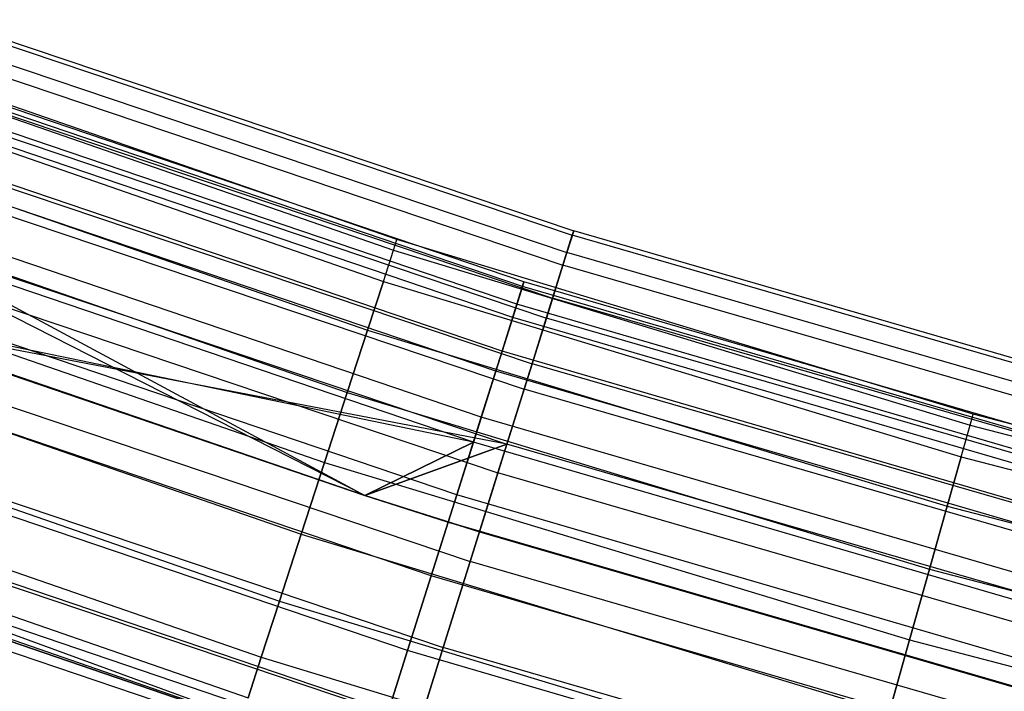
# Model space of a CAD drawing. Extents: x -175 to 175, y -175 to 175.
# Tile 79 of 130: x -40.37 to -32.6, y -118.64 to -113.34. Entities that reach past the tile are written whole.
import ezdxf

# ---------------------------------------------------------------- set-up
doc = ezdxf.new("R2010")
doc.units = 0
doc.header["$LTSCALE"] = 25.4
doc.layers.get('0').update_dxf_attribs({"linetype": 'CONTINUOUS'})

# ---------------------------------------------------------------- blocks, each defined once
blk = doc.blocks.new('SANTANA_PODLOGOWA_STL')
at = {"color": 0}
for p, q in [((-40.9448, -113.3432, 248.2513), (-35.9965, -115.0105, 248.2513)), ((-40.9448, -113.3432, 248.2513), (-35.9965, -115.0105, 248.2513)), ((-40.9448, -113.3432, 2.7414), (-35.9965, -115.0105, 2.7414)), ((-40.9448, -113.3432, 2.7414), (-35.9965, -115.0105, 2.7414)), ((-40.957, -113.377, 248.9841), (-36.0072, -115.0448, 248.9841)), ((-40.957, -113.377, 248.9841), (-36.0072, -115.0448, 248.9841)), ((-40.957, -113.377, 2.0086), (-36.0072, -115.0448, 2.0086)), ((-40.957, -113.377, 2.0086), (-36.0072, -115.0448, 2.0086)), ((-41.0054, -113.5108, 247.5396), (-36.0497, -115.1806, 247.5396)), ((-41.0054, -113.5108, 247.5396), (-36.0497, -115.1806, 247.5396)), ((-41.0054, -113.5108, 3.4531), (-36.0497, -115.1806, 3.4531)), ((-41.0054, -113.5108, 3.4531), (-36.0497, -115.1806, 3.4531)), ((-37.3911, -115.0778, 248.4964), (-41.8802, -113.5211, 248.4964)), ((-37.3911, -115.0778, 248.4964), (-41.8802, -113.5211, 248.4964)), ((-37.3911, -115.0778, 2.4964), (-41.8802, -113.5211, 2.4964)), ((-37.3911, -115.0778, 2.4964), (-41.8802, -113.5211, 2.4964)), ((-41.9109, -113.6045, 249.0859), (-37.4185, -115.1623, 249.0859)), ((-41.9109, -113.6045, 249.0859), (-37.4185, -115.1623, 249.0859)), ((-41.9109, -113.6045, 247.9068), (-37.4185, -115.1623, 247.9068)), ((-41.9109, -113.6045, 247.9068), (-37.4185, -115.1623, 247.9068)), ((-41.9109, -113.6045, 3.0859), (-37.4185, -115.1623, 3.0859)), ((-41.9109, -113.6045, 3.0859), (-37.4185, -115.1623, 3.0859)), ((-41.9109, -113.6045, 1.9068), (-37.4185, -115.1623, 1.9068)), ((-41.9109, -113.6045, 1.9068), (-37.4185, -115.1623, 1.9068)), ((-41.041, -113.6095, 249.6749), (-36.0811, -115.2807, 249.6749)), ((-41.041, -113.6095, 249.6749), (-36.0811, -115.2807, 249.6749)), ((-41.041, -113.6095, 1.3179), (-36.0811, -115.2807, 1.3179)), ((-41.041, -113.6095, 1.3179), (-36.0811, -115.2807, 1.3179)), ((-36.3892, -115.4117, 248.7203), (-41.3887, -113.7146, 248.7203)), ((-36.3892, -115.4117, 248.7203), (-41.3887, -113.7146, 248.7203)), ((-36.3892, -115.4117, 2.2724), (-41.3887, -113.7146, 2.2724)), ((-36.3892, -115.4117, 2.2724), (-41.3887, -113.7146, 2.2724)), ((-36.4005, -115.4476, 248.0513), (-41.4016, -113.7499, 248.0513)), ((-36.4005, -115.4476, 248.0513), (-41.4016, -113.7499, 248.0513)), ((-36.4005, -115.4476, 2.9414), (-41.4016, -113.7499, 2.9414)), ((-36.4005, -115.4476, 2.9414), (-41.4016, -113.7499, 2.9414)), ((-42.0004, -113.8472, 249.623), (-37.4984, -115.4084, 249.623)), ((-42.0004, -113.8472, 249.623), (-37.4984, -115.4084, 249.623)), ((-42.0004, -113.8472, 247.3697), (-37.4984, -115.4084, 247.3697)), ((-42.0004, -113.8472, 247.3697), (-37.4984, -115.4084, 247.3697)), ((-42.0004, -113.8472, 3.623), (-37.4984, -115.4084, 3.623)), ((-42.0004, -113.8472, 3.623), (-37.4984, -115.4084, 3.623)), ((-42.0004, -113.8472, 1.3697), (-37.4984, -115.4084, 1.3697)), ((-42.0004, -113.8472, 1.3697), (-37.4984, -115.4084, 1.3697)), ((-36.445, -115.5886, 249.3641), (-41.4522, -113.8889, 249.3641)), ((-36.445, -115.5886, 249.3641), (-41.4522, -113.8889, 249.3641)), ((-36.445, -115.5886, 1.6286), (-41.4522, -113.8889, 1.6286)), ((-36.445, -115.5886, 1.6286), (-41.4522, -113.8889, 1.6286)), ((-41.1335, -113.8656, 246.9104), (-36.1624, -115.5405, 246.9104)), ((-41.1335, -113.8656, 246.9104), (-36.1624, -115.5405, 246.9104)), ((-41.1335, -113.8656, 4.0823), (-36.1624, -115.5405, 4.0823)), ((-41.1335, -113.8656, 4.0823), (-36.1624, -115.5405, 4.0823)), ((-36.4776, -115.6921, 247.4323), (-41.4893, -113.9909, 247.4323)), ((-36.4776, -115.6921, 247.4323), (-41.4893, -113.9909, 247.4323)), ((-36.4776, -115.6921, 3.5604), (-41.4893, -113.9909, 3.5604)), ((-36.4776, -115.6921, 3.5604), (-41.4893, -113.9909, 3.5604)), ((-41.1895, -114.0205, 250.2641), (-36.2116, -115.6978, 250.2641)), ((-41.1895, -114.0205, 250.2641), (-36.2116, -115.6978, 250.2641)), ((-41.1895, -114.0205, 0.7286), (-36.2116, -115.6978, 0.7286)), ((-41.1895, -114.0205, 0.7286), (-36.2116, -115.6978, 0.7286)), ((-42.1408, -114.2276, 250.06), (-37.6238, -115.794, 250.06)), ((-42.1408, -114.2276, 250.06), (-37.6238, -115.794, 250.06)), ((-42.1408, -114.2276, 246.9327), (-37.6238, -115.794, 246.9327)), ((-42.1408, -114.2276, 246.9327), (-37.6238, -115.794, 246.9327)), ((-42.1408, -114.2276, 4.06), (-37.6238, -115.794, 4.06)), ((-42.1408, -114.2276, 4.06), (-37.6238, -115.794, 4.06)), ((-42.1408, -114.2276, 0.9327), (-37.6238, -115.794, 0.9327)), ((-42.1408, -114.2276, 0.9327), (-37.6238, -115.794, 0.9327)), ((-36.5616, -115.9584, 249.9106), (-41.5848, -114.2533, 249.9106)), ((-36.5616, -115.9584, 249.9106), (-41.5848, -114.2533, 249.9106)), ((-36.5616, -115.9584, 1.0821), (-41.5848, -114.2533, 1.0821)), ((-36.5616, -115.9584, 1.0821), (-41.5848, -114.2533, 1.0821)), ((-36.6118, -116.1179, 246.9327), (-41.642, -114.4104, 246.9327)), ((-36.6118, -116.1179, 246.9327), (-41.642, -114.4104, 246.9327)), ((-36.6118, -116.1179, 4.06), (-41.642, -114.4104, 4.06)), ((-36.6118, -116.1179, 4.06), (-41.642, -114.4104, 4.06)), ((-41.3182, -114.3768, 246.4177), (-36.3248, -116.0593, 246.4177)), ((-41.3182, -114.3768, 246.4177), (-36.3248, -116.0593, 246.4177)), ((-41.3182, -114.3768, 4.575), (-36.3248, -116.0593, 4.575)), ((-41.3182, -114.3768, 4.575), (-36.3248, -116.0593, 4.575)), ((-41.3897, -114.5747, 250.7012), (-36.3876, -116.2601, 250.7012)), ((-41.3897, -114.5747, 250.7012), (-36.3876, -116.2601, 250.7012)), ((-41.3897, -114.5747, 0.2916), (-36.3876, -116.2601, 0.2916)), ((-41.3897, -114.5747, 0.2916), (-36.3876, -116.2601, 0.2916)), ((-42.3195, -114.712, 250.3581), (-37.7833, -116.285, 250.3581)), ((-42.3195, -114.712, 250.3581), (-37.7833, -116.285, 250.3581)), ((-42.3195, -114.712, 246.6346), (-37.7833, -116.285, 246.6346)), ((-42.3195, -114.712, 246.6346), (-37.7833, -116.285, 246.6346)), ((-42.3195, -114.712, 4.3581), (-37.7833, -116.285, 4.3581)), ((-42.3195, -114.712, 4.3581), (-37.7833, -116.285, 4.3581)), ((-42.3195, -114.712, 0.6346), (-37.7833, -116.285, 0.6346)), ((-42.3195, -114.712, 0.6346), (-37.7833, -116.285, 0.6346)), ((-36.7259, -116.4796, 250.2983), (-41.7717, -114.7668, 250.2983)), ((-36.7259, -116.4796, 250.2983), (-41.7717, -114.7668, 250.2983)), ((-36.7259, -116.4796, 0.6944), (-41.7717, -114.7668, 0.6944)), ((-36.7259, -116.4796, 0.6944), (-41.7717, -114.7668, 0.6944)), ((-36.7882, -116.6772, 246.6086), (-41.8426, -114.9615, 246.6086)), ((-36.7882, -116.6772, 246.6086), (-41.8426, -114.9615, 246.6086)), ((-36.7882, -116.6772, 4.3841), (-41.8426, -114.9615, 4.3841)), ((-36.7882, -116.6772, 4.3841), (-41.8426, -114.9615, 4.3841)), ((-37.645, -117.0976, 4.4964), (-41.8426, -114.9615, 4.3841)), ((-37.645, -117.0976, 4.4964), (-41.8426, -114.9615, 4.3841)), ((-41.5435, -115.0006, 246.104), (-37.645, -117.0976, 245.9964)), ((-41.5435, -115.0006, 246.104), (-37.645, -117.0976, 245.9964)), ((-41.5435, -115.0006, 246.104), (-36.5229, -116.6923, 246.104)), ((-41.5435, -115.0006, 246.104), (-36.5229, -116.6923, 246.104)), ((-41.5435, -115.0006, 4.8887), (-36.5229, -116.6923, 4.8887)), ((-41.5435, -115.0006, 4.8887), (-36.5229, -116.6923, 4.8887)), ((-36.0811, -115.2807, 249.6749), (-36.0072, -115.0448, 248.9841)), ((-36.0811, -115.2807, 249.6749), (-36.0072, -115.0448, 248.9841)), ((-36.0072, -115.0448, 2.0086), (-36.0811, -115.2807, 1.3179)), ((-36.0072, -115.0448, 2.0086), (-36.0811, -115.2807, 1.3179)), ((-35.9965, -115.0105, 248.2513), (-36.0497, -115.1806, 247.5396)), ((-35.9965, -115.0105, 248.2513), (-36.0497, -115.1806, 247.5396)), ((-36.0497, -115.1806, 3.4531), (-35.9965, -115.0105, 2.7414)), ((-36.0497, -115.1806, 3.4531), (-35.9965, -115.0105, 2.7414)), ((-36.0072, -115.0448, 248.9841), (-35.9965, -115.0105, 248.2513)), ((-36.0072, -115.0448, 248.9841), (-35.9965, -115.0105, 248.2513)), ((-35.9965, -115.0105, 2.7414), (-36.0072, -115.0448, 2.0086)), ((-35.9965, -115.0105, 2.7414), (-36.0072, -115.0448, 2.0086)), ((-30.9898, -116.4966, 248.9841), (-36.0072, -115.0448, 248.9841)), ((-30.9898, -116.4966, 248.9841), (-36.0072, -115.0448, 248.9841)), ((-30.9898, -116.4966, 2.0086), (-36.0072, -115.0448, 2.0086)), ((-30.9898, -116.4966, 2.0086), (-36.0072, -115.0448, 2.0086)), ((-30.9806, -116.4618, 248.2513), (-35.9965, -115.0105, 248.2513)), ((-30.9806, -116.4618, 248.2513), (-35.9965, -115.0105, 248.2513)), ((-30.9806, -116.4618, 2.7414), (-35.9965, -115.0105, 2.7414)), ((-30.9806, -116.4618, 2.7414), (-35.9965, -115.0105, 2.7414)), ((-37.4185, -115.1623, 249.0859), (-37.3911, -115.0778, 248.4964)), ((-37.4185, -115.1623, 249.0859), (-37.3911, -115.0778, 248.4964)), ((-37.4185, -115.1623, 247.9068), (-37.3911, -115.0778, 248.4964)), ((-37.4185, -115.1623, 247.9068), (-37.3911, -115.0778, 248.4964)), ((-37.4185, -115.1623, 3.0859), (-37.3911, -115.0778, 2.4964)), ((-37.4185, -115.1623, 3.0859), (-37.3911, -115.0778, 2.4964)), ((-37.4185, -115.1623, 1.9068), (-37.3911, -115.0778, 2.4964)), ((-37.4185, -115.1623, 1.9068), (-37.3911, -115.0778, 2.4964)), ((-32.8443, -116.4571, 248.4964), (-37.3911, -115.0778, 248.4964)), ((-32.8443, -116.4571, 248.4964), (-37.3911, -115.0778, 248.4964)), ((-32.8443, -116.4571, 2.4964), (-37.3911, -115.0778, 2.4964)), ((-32.8443, -116.4571, 2.4964), (-37.3911, -115.0778, 2.4964)), ((-37.4984, -115.4084, 249.623), (-37.4185, -115.1623, 249.0859)), ((-37.4984, -115.4084, 249.623), (-37.4185, -115.1623, 249.0859)), ((-37.4984, -115.4084, 247.3697), (-37.4185, -115.1623, 247.9068)), ((-37.4984, -115.4084, 247.3697), (-37.4185, -115.1623, 247.9068)), ((-37.4984, -115.4084, 3.623), (-37.4185, -115.1623, 3.0859)), ((-37.4984, -115.4084, 3.623), (-37.4185, -115.1623, 3.0859)), ((-37.4984, -115.4084, 1.3697), (-37.4185, -115.1623, 1.9068)), ((-37.4984, -115.4084, 1.3697), (-37.4185, -115.1623, 1.9068)), ((-37.4185, -115.1623, 249.0859), (-32.8684, -116.5426, 249.0859)), ((-37.4185, -115.1623, 249.0859), (-32.8684, -116.5426, 249.0859)), ((-37.4185, -115.1623, 247.9068), (-32.8684, -116.5426, 247.9068)), ((-37.4185, -115.1623, 247.9068), (-32.8684, -116.5426, 247.9068)), ((-37.4185, -115.1623, 3.0859), (-32.8684, -116.5426, 3.0859)), ((-37.4185, -115.1623, 3.0859), (-32.8684, -116.5426, 3.0859)), ((-37.4185, -115.1623, 1.9068), (-32.8684, -116.5426, 1.9068)), ((-37.4185, -115.1623, 1.9068), (-32.8684, -116.5426, 1.9068)), ((-36.0497, -115.1806, 247.5396), (-36.1624, -115.5405, 246.9104)), ((-36.0497, -115.1806, 247.5396), (-36.1624, -115.5405, 246.9104)), ((-36.1624, -115.5405, 4.0823), (-36.0497, -115.1806, 3.4531)), ((-36.1624, -115.5405, 4.0823), (-36.0497, -115.1806, 3.4531)), ((-31.0264, -116.6341, 247.5396), (-36.0497, -115.1806, 247.5396)), ((-31.0264, -116.6341, 247.5396), (-36.0497, -115.1806, 247.5396)), ((-31.0264, -116.6341, 3.4531), (-36.0497, -115.1806, 3.4531)), ((-31.0264, -116.6341, 3.4531), (-36.0497, -115.1806, 3.4531)), ((-42.5207, -115.2573, 250.4908), (-37.9629, -116.8378, 250.4908)), ((-42.5207, -115.2573, 250.4908), (-37.9629, -116.8378, 250.4908)), ((-42.5207, -115.2573, 246.502), (-37.9629, -116.8378, 246.502)), ((-42.5207, -115.2573, 246.502), (-37.9629, -116.8378, 246.502)), ((-42.5207, -115.2573, 4.4908), (-37.9629, -116.8378, 4.4908)), ((-42.5207, -115.2573, 4.4908), (-37.9629, -116.8378, 4.4908)), ((-42.5207, -115.2573, 0.5019), (-37.9629, -116.8378, 0.5019)), ((-42.5207, -115.2573, 0.5019), (-37.9629, -116.8378, 0.5019)), ((-41.6244, -115.2244, 250.9483), (-36.594, -116.9194, 250.9483)), ((-41.6244, -115.2244, 250.9483), (-36.594, -116.9194, 250.9483)), ((-41.6244, -115.2244, 0.0444), (-36.594, -116.9194, 0.0444)), ((-41.6244, -115.2244, 0.0444), (-36.594, -116.9194, 0.0444)), ((-36.2116, -115.6978, 250.2641), (-36.0811, -115.2807, 249.6749)), ((-36.2116, -115.6978, 250.2641), (-36.0811, -115.2807, 249.6749)), ((-36.0811, -115.2807, 1.3179), (-36.2116, -115.6978, 0.7286)), ((-36.0811, -115.2807, 1.3179), (-36.2116, -115.6978, 0.7286)), ((-31.0534, -116.7355, 249.6749), (-36.0811, -115.2807, 249.6749)), ((-31.0534, -116.7355, 249.6749), (-36.0811, -115.2807, 249.6749)), ((-31.0534, -116.7355, 1.3179), (-36.0811, -115.2807, 1.3179)), ((-31.0534, -116.7355, 1.3179), (-36.0811, -115.2807, 1.3179)), ((-36.9195, -117.0936, 250.4838), (-41.9919, -115.3718, 250.4838)), ((-36.9195, -117.0936, 250.4838), (-41.9919, -115.3718, 250.4838)), ((-36.9195, -117.0936, 0.5089), (-41.9919, -115.3718, 0.5089)), ((-36.9195, -117.0936, 0.5089), (-41.9919, -115.3718, 0.5089)), ((-37.6238, -115.794, 250.06), (-37.4984, -115.4084, 249.623)), ((-37.6238, -115.794, 250.06), (-37.4984, -115.4084, 249.623)), ((-37.4984, -115.4084, 247.3697), (-37.6238, -115.794, 246.9327)), ((-37.4984, -115.4084, 247.3697), (-37.6238, -115.794, 246.9327)), ((-37.6238, -115.794, 4.06), (-37.4984, -115.4084, 3.623)), ((-37.6238, -115.794, 4.06), (-37.4984, -115.4084, 3.623)), ((-37.4984, -115.4084, 1.3697), (-37.6238, -115.794, 0.9327)), ((-37.4984, -115.4084, 1.3697), (-37.6238, -115.794, 0.9327)), ((-37.4984, -115.4084, 249.623), (-32.9386, -116.7916, 249.623)), ((-37.4984, -115.4084, 249.623), (-32.9386, -116.7916, 249.623)), ((-37.4984, -115.4084, 247.3697), (-32.9386, -116.7916, 247.3697)), ((-37.4984, -115.4084, 247.3697), (-32.9386, -116.7916, 247.3697)), ((-37.4984, -115.4084, 3.623), (-32.9386, -116.7916, 3.623)), ((-37.4984, -115.4084, 3.623), (-32.9386, -116.7916, 3.623)), ((-37.4984, -115.4084, 1.3697), (-32.9386, -116.7916, 1.3697)), ((-37.4984, -115.4084, 1.3697), (-32.9386, -116.7916, 1.3697)), ((-36.4776, -115.6921, 247.4323), (-36.4005, -115.4476, 248.0513)), ((-36.4776, -115.6921, 247.4323), (-36.4005, -115.4476, 248.0513)), ((-36.4005, -115.4476, 2.9414), (-36.4776, -115.6921, 3.5604)), ((-36.4005, -115.4476, 2.9414), (-36.4776, -115.6921, 3.5604)), ((-36.3892, -115.4117, 248.7203), (-36.445, -115.5886, 249.3641)), ((-36.3892, -115.4117, 248.7203), (-36.445, -115.5886, 249.3641)), ((-36.445, -115.5886, 1.6286), (-36.3892, -115.4117, 2.2724)), ((-36.445, -115.5886, 1.6286), (-36.3892, -115.4117, 2.2724)), ((-36.4005, -115.4476, 248.0513), (-36.3892, -115.4117, 248.7203)), ((-36.4005, -115.4476, 248.0513), (-36.3892, -115.4117, 248.7203)), ((-36.3892, -115.4117, 2.2724), (-36.4005, -115.4476, 2.9414)), ((-36.3892, -115.4117, 2.2724), (-36.4005, -115.4476, 2.9414)), ((-31.3301, -116.9255, 248.0513), (-36.4005, -115.4476, 248.0513)), ((-31.3301, -116.9255, 248.0513), (-36.4005, -115.4476, 248.0513)), ((-31.3301, -116.9255, 2.9414), (-36.4005, -115.4476, 2.9414)), ((-31.3301, -116.9255, 2.9414), (-36.4005, -115.4476, 2.9414)), ((-31.3204, -116.8892, 248.7203), (-36.3892, -115.4117, 248.7203)), ((-31.3204, -116.8892, 248.7203), (-36.3892, -115.4117, 248.7203)), ((-31.3204, -116.8892, 2.2724), (-36.3892, -115.4117, 2.2724)), ((-31.3204, -116.8892, 2.2724), (-36.3892, -115.4117, 2.2724)), ((-36.7882, -116.6772, 246.6086), (-42.0685, -115.5822, 246.4964)), ((-42.0685, -115.5822, 246.4964), (-37.645, -117.0976, 246.4964)), ((-36.7882, -116.6772, 246.6086), (-42.0685, -115.5822, 246.4964)), ((-42.0685, -115.5822, 246.4964), (-37.645, -117.0976, 246.4964)), ((-37.645, -117.0976, 4.9964), (-42.0685, -115.5822, 4.4964)), ((-42.0685, -115.5822, 4.4964), (-37.645, -117.0976, 4.4964)), ((-37.645, -117.0976, 4.9964), (-42.0685, -115.5822, 4.4964)), ((-42.0685, -115.5822, 4.4964), (-37.645, -117.0976, 4.4964)), ((-36.445, -115.5886, 249.3641), (-36.5616, -115.9584, 249.9106)), ((-36.445, -115.5886, 249.3641), (-36.5616, -115.9584, 249.9106)), ((-36.5616, -115.9584, 1.0821), (-36.445, -115.5886, 1.6286)), ((-36.5616, -115.9584, 1.0821), (-36.445, -115.5886, 1.6286)), ((-31.3684, -117.0683, 249.3641), (-36.445, -115.5886, 249.3641)), ((-31.3684, -117.0683, 249.3641), (-36.445, -115.5886, 249.3641)), ((-31.3684, -117.0683, 1.6286), (-36.445, -115.5886, 1.6286)), ((-31.3684, -117.0683, 1.6286), (-36.445, -115.5886, 1.6286)), ((-36.1624, -115.5405, 246.9104), (-36.3248, -116.0593, 246.4177)), ((-36.1624, -115.5405, 246.9104), (-36.3248, -116.0593, 246.4177)), ((-36.3248, -116.0593, 4.575), (-36.1624, -115.5405, 4.0823)), ((-36.3248, -116.0593, 4.575), (-36.1624, -115.5405, 4.0823)), ((-31.1234, -116.9986, 246.9104), (-36.1624, -115.5405, 246.9104)), ((-31.1234, -116.9986, 246.9104), (-36.1624, -115.5405, 246.9104)), ((-31.1234, -116.9986, 4.0823), (-36.1624, -115.5405, 4.0823)), ((-31.1234, -116.9986, 4.0823), (-36.1624, -115.5405, 4.0823)), ((-41.7901, -115.6831, 245.9964), (-37.645, -117.0976, 246.4964)), ((-41.7901, -115.6831, 245.9964), (-37.645, -117.0976, 246.4964)), ((-41.7901, -115.6831, 245.9964), (-37.645, -117.0976, 245.9964)), ((-41.7901, -115.6831, 245.9964), (-37.645, -117.0976, 245.9964)), ((-36.5229, -116.6923, 4.8887), (-41.7901, -115.6831, 4.9964)), ((-41.7901, -115.6831, 4.9964), (-37.645, -117.0976, 4.9964)), ((-36.5229, -116.6923, 4.8887), (-41.7901, -115.6831, 4.9964)), ((-41.7901, -115.6831, 4.9964), (-37.645, -117.0976, 4.9964)), ((-36.6118, -116.1179, 246.9327), (-36.4776, -115.6921, 247.4323)), ((-36.6118, -116.1179, 246.9327), (-36.4776, -115.6921, 247.4323)), ((-36.4776, -115.6921, 3.5604), (-36.6118, -116.1179, 4.06)), ((-36.4776, -115.6921, 3.5604), (-36.6118, -116.1179, 4.06)), ((-31.3964, -117.1731, 247.4323), (-36.4776, -115.6921, 247.4323)), ((-31.3964, -117.1731, 247.4323), (-36.4776, -115.6921, 247.4323)), ((-31.3964, -117.1731, 3.5604), (-36.4776, -115.6921, 3.5604)), ((-31.3964, -117.1731, 3.5604), (-36.4776, -115.6921, 3.5604)), ((-36.3876, -116.2601, 250.7012), (-36.2116, -115.6978, 250.2641)), ((-36.3876, -116.2601, 250.7012), (-36.2116, -115.6978, 250.2641)), ((-36.2116, -115.6978, 0.7286), (-36.3876, -116.2601, 0.2916)), ((-36.2116, -115.6978, 0.7286), (-36.3876, -116.2601, 0.2916)), ((-31.1657, -117.1578, 250.2641), (-36.2116, -115.6978, 250.2641)), ((-31.1657, -117.1578, 250.2641), (-36.2116, -115.6978, 250.2641)), ((-31.1657, -117.1578, 0.7286), (-36.2116, -115.6978, 0.7286)), ((-31.1657, -117.1578, 0.7286), (-36.2116, -115.6978, 0.7286)), ((-42.7264, -115.8151, 250.4462), (-38.1466, -117.4032, 250.4462)), ((-42.7264, -115.8151, 250.4462), (-38.1466, -117.4032, 250.4462)), ((-42.7264, -115.8151, 246.5465), (-38.1466, -117.4032, 246.5465)), ((-42.7264, -115.8151, 246.5465), (-38.1466, -117.4032, 246.5465)), ((-42.7264, -115.8151, 4.4462), (-38.1466, -117.4032, 4.4462)), ((-42.7264, -115.8151, 4.4462), (-38.1466, -117.4032, 4.4462)), ((-42.7264, -115.8151, 0.5465), (-38.1466, -117.4032, 0.5465)), ((-42.7264, -115.8151, 0.5465), (-38.1466, -117.4032, 0.5465)), ((-37.7833, -116.285, 250.3581), (-37.6238, -115.794, 250.06)), ((-37.7833, -116.285, 250.3581), (-37.6238, -115.794, 250.06)), ((-37.6238, -115.794, 246.9327), (-37.7833, -116.285, 246.6346)), ((-37.6238, -115.794, 246.9327), (-37.7833, -116.285, 246.6346)), ((-37.7833, -116.285, 4.3581), (-37.6238, -115.794, 4.06)), ((-37.7833, -116.285, 4.3581), (-37.6238, -115.794, 4.06)), ((-37.6238, -115.794, 0.9327), (-37.7833, -116.285, 0.6346)), ((-37.6238, -115.794, 0.9327), (-37.7833, -116.285, 0.6346)), ((-37.6238, -115.794, 250.06), (-33.0487, -117.1818, 250.06)), ((-37.6238, -115.794, 250.06), (-33.0487, -117.1818, 250.06)), ((-37.6238, -115.794, 246.9327), (-33.0487, -117.1818, 246.9327)), ((-37.6238, -115.794, 246.9327), (-33.0487, -117.1818, 246.9327)), ((-37.6238, -115.794, 4.06), (-33.0487, -117.1818, 4.06)), ((-37.6238, -115.794, 4.06), (-33.0487, -117.1818, 4.06)), ((-37.6238, -115.794, 0.9327), (-33.0487, -117.1818, 0.9327)), ((-37.6238, -115.794, 0.9327), (-33.0487, -117.1818, 0.9327)), ((-41.8734, -115.9136, 250.9843), (-36.8128, -117.6187, 250.9843)), ((-41.8734, -115.9136, 250.9843), (-36.8128, -117.6187, 250.9843)), ((-41.8734, -115.9136, 0.0084), (-36.8128, -117.6187, 0.0084)), ((-41.8734, -115.9136, 0.0084), (-36.8128, -117.6187, 0.0084)), ((-36.5616, -115.9584, 249.9106), (-36.7259, -116.4796, 250.2983)), ((-36.5616, -115.9584, 249.9106), (-36.7259, -116.4796, 250.2983)), ((-36.7259, -116.4796, 0.6944), (-36.5616, -115.9584, 1.0821)), ((-36.7259, -116.4796, 0.6944), (-36.5616, -115.9584, 1.0821)), ((-31.4687, -117.4429, 249.9106), (-36.5616, -115.9584, 249.9106)), ((-31.4687, -117.4429, 249.9106), (-36.5616, -115.9584, 249.9106)), ((-31.4687, -117.4429, 1.0821), (-36.5616, -115.9584, 1.0821)), ((-31.4687, -117.4429, 1.0821), (-36.5616, -115.9584, 1.0821)), ((-37.1206, -117.7316, 250.4462), (-42.2207, -116.0004, 250.4462)), ((-37.1206, -117.7316, 250.4462), (-42.2207, -116.0004, 250.4462)), ((-37.1206, -117.7316, 0.5465), (-42.2207, -116.0004, 0.5465)), ((-37.1206, -117.7316, 0.5465), (-42.2207, -116.0004, 0.5465)), ((-36.3248, -116.0593, 246.4177), (-36.5229, -116.6923, 246.104)), ((-36.3248, -116.0593, 246.4177), (-36.5229, -116.6923, 246.104)), ((-36.5229, -116.6923, 4.8887), (-36.3248, -116.0593, 4.575)), ((-36.5229, -116.6923, 4.8887), (-36.3248, -116.0593, 4.575)), ((-31.2631, -117.5239, 246.4177), (-36.3248, -116.0593, 246.4177)), ((-31.2631, -117.5239, 246.4177), (-36.3248, -116.0593, 246.4177)), ((-31.2631, -117.5239, 4.575), (-36.3248, -116.0593, 4.575)), ((-31.2631, -117.5239, 4.575), (-36.3248, -116.0593, 4.575)), ((-36.7882, -116.6772, 246.6086), (-36.6118, -116.1179, 246.9327)), ((-36.7882, -116.6772, 246.6086), (-36.6118, -116.1179, 246.9327)), ((-36.6118, -116.1179, 4.06), (-36.7882, -116.6772, 4.3841)), ((-36.6118, -116.1179, 4.06), (-36.7882, -116.6772, 4.3841)), ((-31.512, -117.6044, 246.9327), (-36.6118, -116.1179, 246.9327)), ((-31.512, -117.6044, 246.9327), (-36.6118, -116.1179, 246.9327)), ((-31.512, -117.6044, 4.06), (-36.6118, -116.1179, 4.06)), ((-31.512, -117.6044, 4.06), (-36.6118, -116.1179, 4.06)), ((-37.9629, -116.8378, 250.4908), (-37.7833, -116.285, 250.3581)), ((-37.9629, -116.8378, 250.4908), (-37.7833, -116.285, 250.3581)), ((-37.7833, -116.285, 246.6346), (-37.9629, -116.8378, 246.502)), ((-37.7833, -116.285, 246.6346), (-37.9629, -116.8378, 246.502)), ((-37.9629, -116.8378, 4.4908), (-37.7833, -116.285, 4.3581)), ((-37.9629, -116.8378, 4.4908), (-37.7833, -116.285, 4.3581)), ((-37.7833, -116.285, 0.6346), (-37.9629, -116.8378, 0.5019)), ((-37.7833, -116.285, 0.6346), (-37.9629, -116.8378, 0.5019)), ((-37.7833, -116.285, 250.3581), (-33.1888, -117.6787, 250.3581)), ((-37.7833, -116.285, 250.3581), (-33.1888, -117.6787, 250.3581)), ((-37.7833, -116.285, 246.6346), (-33.1888, -117.6787, 246.6346)), ((-37.7833, -116.285, 246.6346), (-33.1888, -117.6787, 246.6346)), ((-37.7833, -116.285, 4.3581), (-33.1888, -117.6787, 4.3581)), ((-37.7833, -116.285, 4.3581), (-33.1888, -117.6787, 4.3581)), ((-37.7833, -116.285, 0.6346), (-33.1888, -117.6787, 0.6346)), ((-37.7833, -116.285, 0.6346), (-33.1888, -117.6787, 0.6346)), ((-36.594, -116.9194, 250.9483), (-36.3876, -116.2601, 250.7012)), ((-36.594, -116.9194, 250.9483), (-36.3876, -116.2601, 250.7012)), ((-36.3876, -116.2601, 0.2916), (-36.594, -116.9194, 0.0444)), ((-36.3876, -116.2601, 0.2916), (-36.594, -116.9194, 0.0444)), ((-31.3172, -117.7273, 250.7012), (-36.3876, -116.2601, 250.7012)), ((-31.3172, -117.7273, 250.7012), (-36.3876, -116.2601, 250.7012)), ((-31.3172, -117.7273, 0.2916), (-36.3876, -116.2601, 0.2916)), ((-31.3172, -117.7273, 0.2916), (-36.3876, -116.2601, 0.2916)), ((-42.9185, -116.3357, 250.2284), (-38.3181, -117.931, 250.2284)), ((-42.9185, -116.3357, 250.2284), (-38.3181, -117.931, 250.2284)), ((-42.9185, -116.3357, 246.7643), (-38.3181, -117.931, 246.7643)), ((-42.9185, -116.3357, 246.7643), (-38.3181, -117.931, 246.7643)), ((-42.9185, -116.3357, 4.2284), (-38.3181, -117.931, 4.2284)), ((-42.9185, -116.3357, 4.2284), (-38.3181, -117.931, 4.2284)), ((-42.9185, -116.3357, 0.7643), (-38.3181, -117.931, 0.7643)), ((-42.9185, -116.3357, 0.7643), (-38.3181, -117.931, 0.7643)), ((-32.8684, -116.5426, 249.0859), (-32.8443, -116.4571, 248.4964)), ((-32.8684, -116.5426, 249.0859), (-32.8443, -116.4571, 248.4964)), ((-32.8684, -116.5426, 247.9068), (-32.8443, -116.4571, 248.4964)), ((-32.8684, -116.5426, 247.9068), (-32.8443, -116.4571, 248.4964)), ((-32.8684, -116.5426, 3.0859), (-32.8443, -116.4571, 2.4964)), ((-32.8684, -116.5426, 3.0859), (-32.8443, -116.4571, 2.4964)), ((-32.8684, -116.5426, 1.9068), (-32.8443, -116.4571, 2.4964)), ((-32.8684, -116.5426, 1.9068), (-32.8443, -116.4571, 2.4964)), ((-28.2469, -117.6568, 248.4964), (-32.8443, -116.4571, 248.4964)), ((-28.2469, -117.6568, 248.4964), (-32.8443, -116.4571, 248.4964)), ((-28.2469, -117.6568, 2.4964), (-32.8443, -116.4571, 2.4964)), ((-28.2469, -117.6568, 2.4964), (-32.8443, -116.4571, 2.4964)), ((-36.7259, -116.4796, 250.2983), (-36.9195, -117.0936, 250.4838)), ((-36.7259, -116.4796, 250.2983), (-36.9195, -117.0936, 250.4838)), ((-36.9195, -117.0936, 0.5089), (-36.7259, -116.4796, 0.6944)), ((-36.9195, -117.0936, 0.5089), (-36.7259, -116.4796, 0.6944)), ((-31.6101, -117.9707, 250.2983), (-36.7259, -116.4796, 250.2983)), ((-31.6101, -117.9707, 250.2983), (-36.7259, -116.4796, 250.2983)), ((-31.6101, -117.9707, 0.6944), (-36.7259, -116.4796, 0.6944)), ((-31.6101, -117.9707, 0.6944), (-36.7259, -116.4796, 0.6944)), ((-32.9386, -116.7916, 249.623), (-32.8684, -116.5426, 249.0859)), ((-32.9386, -116.7916, 249.623), (-32.8684, -116.5426, 249.0859)), ((-32.9386, -116.7916, 247.3697), (-32.8684, -116.5426, 247.9068)), ((-32.9386, -116.7916, 247.3697), (-32.8684, -116.5426, 247.9068)), ((-32.9386, -116.7916, 3.623), (-32.8684, -116.5426, 3.0859)), ((-32.9386, -116.7916, 3.623), (-32.8684, -116.5426, 3.0859)), ((-32.9386, -116.7916, 1.3697), (-32.8684, -116.5426, 1.9068)), ((-32.9386, -116.7916, 1.3697), (-32.8684, -116.5426, 1.9068)), ((-32.8684, -116.5426, 249.0859), (-28.2676, -117.7432, 249.0859)), ((-32.8684, -116.5426, 249.0859), (-28.2676, -117.7432, 249.0859)), ((-32.8684, -116.5426, 247.9068), (-28.2676, -117.7432, 247.9068)), ((-32.8684, -116.5426, 247.9068), (-28.2676, -117.7432, 247.9068)), ((-32.8684, -116.5426, 3.0859), (-28.2676, -117.7432, 3.0859)), ((-32.8684, -116.5426, 3.0859), (-28.2676, -117.7432, 3.0859)), ((-32.8684, -116.5426, 1.9068), (-28.2676, -117.7432, 1.9068)), ((-32.8684, -116.5426, 1.9068), (-28.2676, -117.7432, 1.9068)), ((-37.3068, -118.322, 250.1898), (-42.4324, -116.5821, 250.1898)), ((-37.3068, -118.322, 250.1898), (-42.4324, -116.5821, 250.1898)), ((-37.3068, -118.322, 0.8029), (-42.4324, -116.5821, 0.8029)), ((-37.3068, -118.322, 0.8029), (-42.4324, -116.5821, 0.8029)), ((-42.1152, -116.5829, 250.8061), (-37.0254, -118.2979, 250.8061)), ((-42.1152, -116.5829, 250.8061), (-37.0254, -118.2979, 250.8061)), ((-42.1152, -116.5829, 0.1867), (-37.0254, -118.2979, 0.1867)), ((-42.1152, -116.5829, 0.1867), (-37.0254, -118.2979, 0.1867)), ((-36.7882, -116.6772, 246.6086), (-37.645, -117.0976, 246.4964)), ((-36.7882, -116.6772, 246.6086), (-37.645, -117.0976, 246.4964)), ((-37.645, -117.0976, 4.4964), (-36.7882, -116.6772, 4.3841)), ((-37.645, -117.0976, 4.4964), (-36.7882, -116.6772, 4.3841)), ((-37.645, -117.0976, 245.9964), (-36.5229, -116.6923, 246.104)), ((-37.645, -117.0976, 245.9964), (-36.5229, -116.6923, 246.104)), ((-36.5229, -116.6923, 4.8887), (-37.645, -117.0976, 4.9964)), ((-36.5229, -116.6923, 4.8887), (-37.645, -117.0976, 4.9964)), ((-36.9868, -117.3072, 246.4964), (-36.7882, -116.6772, 246.6086)), ((-36.9868, -117.3072, 246.4964), (-36.7882, -116.6772, 246.6086)), ((-36.7882, -116.6772, 4.3841), (-36.9868, -117.3072, 4.4964)), ((-36.7882, -116.6772, 4.3841), (-36.9868, -117.3072, 4.4964)), ((-31.6638, -118.1708, 246.6086), (-36.7882, -116.6772, 246.6086)), ((-31.6638, -118.1708, 246.6086), (-36.7882, -116.6772, 246.6086)), ((-31.6638, -118.1708, 4.3841), (-36.7882, -116.6772, 4.3841)), ((-31.6638, -118.1708, 4.3841), (-36.7882, -116.6772, 4.3841)), ((-36.5229, -116.6923, 246.104), (-36.7396, -117.3848, 245.9964)), ((-36.5229, -116.6923, 246.104), (-36.7396, -117.3848, 245.9964)), ((-36.7396, -117.3848, 4.9964), (-36.5229, -116.6923, 4.8887)), ((-36.7396, -117.3848, 4.9964), (-36.5229, -116.6923, 4.8887)), ((-31.4336, -118.1648, 246.104), (-36.5229, -116.6923, 246.104)), ((-31.4336, -118.1648, 246.104), (-36.5229, -116.6923, 246.104)), ((-31.4336, -118.1648, 4.8887), (-36.5229, -116.6923, 4.8887)), ((-31.4336, -118.1648, 4.8887), (-36.5229, -116.6923, 4.8887)), ((-43.0798, -116.773, 249.8567), (-38.4621, -118.3743, 249.8567)), ((-43.0798, -116.773, 249.8567), (-38.4621, -118.3743, 249.8567)), ((-43.0798, -116.773, 247.136), (-38.4621, -118.3743, 247.136)), ((-43.0798, -116.773, 247.136), (-38.4621, -118.3743, 247.136)), ((-43.0798, -116.773, 3.8567), (-38.4621, -118.3743, 3.8567)), ((-43.0798, -116.773, 3.8567), (-38.4621, -118.3743, 3.8567)), ((-43.0798, -116.773, 1.136), (-38.4621, -118.3743, 1.136)), ((-43.0798, -116.773, 1.136), (-38.4621, -118.3743, 1.136)), ((-38.1466, -117.4032, 250.4462), (-37.9629, -116.8378, 250.4908)), ((-38.1466, -117.4032, 250.4462), (-37.9629, -116.8378, 250.4908)), ((-37.9629, -116.8378, 246.502), (-38.1466, -117.4032, 246.5465)), ((-37.9629, -116.8378, 246.502), (-38.1466, -117.4032, 246.5465)), ((-38.1466, -117.4032, 4.4462), (-37.9629, -116.8378, 4.4908)), ((-38.1466, -117.4032, 4.4462), (-37.9629, -116.8378, 4.4908)), ((-37.9629, -116.8378, 0.5019), (-38.1466, -117.4032, 0.5465)), ((-37.9629, -116.8378, 0.5019), (-38.1466, -117.4032, 0.5465)), ((-37.9629, -116.8378, 250.4908), (-33.3466, -118.2381, 250.4908)), ((-37.9629, -116.8378, 250.4908), (-33.3466, -118.2381, 250.4908)), ((-37.9629, -116.8378, 246.502), (-33.3466, -118.2381, 246.502)), ((-37.9629, -116.8378, 246.502), (-33.3466, -118.2381, 246.502)), ((-37.9629, -116.8378, 4.4908), (-33.3466, -118.2381, 4.4908)), ((-37.9629, -116.8378, 4.4908), (-33.3466, -118.2381, 4.4908)), ((-37.9629, -116.8378, 0.5019), (-33.3466, -118.2381, 0.5019)), ((-37.9629, -116.8378, 0.5019), (-33.3466, -118.2381, 0.5019)), ((-33.0487, -117.1818, 250.06), (-32.9386, -116.7916, 249.623)), ((-33.0487, -117.1818, 250.06), (-32.9386, -116.7916, 249.623)), ((-32.9386, -116.7916, 247.3697), (-33.0487, -117.1818, 246.9327)), ((-32.9386, -116.7916, 247.3697), (-33.0487, -117.1818, 246.9327)), ((-33.0487, -117.1818, 4.06), (-32.9386, -116.7916, 3.623)), ((-33.0487, -117.1818, 4.06), (-32.9386, -116.7916, 3.623)), ((-32.9386, -116.7916, 1.3697), (-33.0487, -117.1818, 0.9327)), ((-32.9386, -116.7916, 1.3697), (-33.0487, -117.1818, 0.9327)), ((-32.9386, -116.7916, 249.623), (-28.328, -117.9947, 249.623)), ((-32.9386, -116.7916, 249.623), (-28.328, -117.9947, 249.623)), ((-32.9386, -116.7916, 247.3697), (-28.328, -117.9947, 247.3697)), ((-32.9386, -116.7916, 247.3697), (-28.328, -117.9947, 247.3697)), ((-32.9386, -116.7916, 3.623), (-28.328, -117.9947, 3.623)), ((-32.9386, -116.7916, 3.623), (-28.328, -117.9947, 3.623)), ((-32.9386, -116.7916, 1.3697), (-28.328, -117.9947, 1.3697)), ((-32.9386, -116.7916, 1.3697), (-28.328, -117.9947, 1.3697)), ((-36.8128, -117.6187, 250.9843), (-36.594, -116.9194, 250.9483)), ((-36.8128, -117.6187, 250.9843), (-36.594, -116.9194, 250.9483)), ((-36.594, -116.9194, 0.0444), (-36.8128, -117.6187, 0.0084)), ((-36.594, -116.9194, 0.0444), (-36.8128, -117.6187, 0.0084)), ((-31.4948, -118.3948, 250.9483), (-36.594, -116.9194, 250.9483)), ((-31.4948, -118.3948, 250.9483), (-36.594, -116.9194, 250.9483)), ((-31.4948, -118.3948, 0.0444), (-36.594, -116.9194, 0.0444)), ((-31.4948, -118.3948, 0.0444), (-36.594, -116.9194, 0.0444)), ((-37.457, -118.7985, 249.7433), (-42.6033, -117.0516, 249.7433)), ((-37.457, -118.7985, 249.7433), (-42.6033, -117.0516, 249.7433)), ((-37.457, -118.7985, 1.2494), (-42.6033, -117.0516, 1.2494)), ((-37.457, -118.7985, 1.2494), (-42.6033, -117.0516, 1.2494)), ((-43.1961, -117.0881, 249.3641), (-38.5659, -118.6937, 249.3641)), ((-43.1961, -117.0881, 249.3641), (-38.5659, -118.6937, 249.3641)), ((-43.1961, -117.0881, 247.6286), (-38.5659, -118.6937, 247.6286)), ((-43.1961, -117.0881, 247.6286), (-38.5659, -118.6937, 247.6286)), ((-43.1961, -117.0881, 3.3641), (-38.5659, -118.6937, 3.3641)), ((-43.1961, -117.0881, 3.3641), (-38.5659, -118.6937, 3.3641)), ((-43.1961, -117.0881, 1.6286), (-38.5659, -118.6937, 1.6286)), ((-43.1961, -117.0881, 1.6286), (-38.5659, -118.6937, 1.6286)), ((-37.645, -117.0976, 246.4964), (-36.9868, -117.3072, 246.4964)), ((-37.645, -117.0976, 245.9964), (-37.645, -117.0976, 246.4964)), ((-37.645, -117.0976, 245.9964), (-37.645, -117.0976, 246.4964)), ((-37.645, -117.0976, 245.9964), (-36.9868, -117.3072, 246.4964)), ((-37.645, -117.0976, 246.4964), (-36.9868, -117.3072, 246.4964)), ((-37.645, -117.0976, 245.9964), (-36.9868, -117.3072, 246.4964)), ((-37.645, -117.0976, 245.9964), (-36.7396, -117.3848, 245.9964)), ((-37.645, -117.0976, 245.9964), (-36.7396, -117.3848, 245.9964)), ((-37.645, -117.0976, 4.9964), (-36.7396, -117.3848, 4.9964)), ((-36.7396, -117.3848, 4.9964), (-37.645, -117.0976, 4.4964)), ((-37.645, -117.0976, 4.4964), (-36.9868, -117.3072, 4.4964)), ((-36.7396, -117.3848, 4.9964), (-37.645, -117.0976, 4.4964)), ((-37.645, -117.0976, 4.9964), (-36.7396, -117.3848, 4.9964)), ((-37.645, -117.0976, 4.9964), (-37.645, -117.0976, 4.4964)), ((-37.645, -117.0976, 4.9964), (-37.645, -117.0976, 4.4964)), ((-37.645, -117.0976, 4.4964), (-36.9868, -117.3072, 4.4964)), ((-36.9195, -117.0936, 250.4838), (-37.1206, -117.7316, 250.4462)), ((-36.9195, -117.0936, 250.4838), (-37.1206, -117.7316, 250.4462)), ((-37.1206, -117.7316, 0.5465), (-36.9195, -117.0936, 0.5089)), ((-37.1206, -117.7316, 0.5465), (-36.9195, -117.0936, 0.5089)), ((-31.7768, -118.5926, 250.4838), (-36.9195, -117.0936, 250.4838)), ((-31.7768, -118.5926, 250.4838), (-36.9195, -117.0936, 250.4838)), ((-31.7768, -118.5926, 0.5089), (-36.9195, -117.0936, 0.5089)), ((-31.7768, -118.5926, 0.5089), (-36.9195, -117.0936, 0.5089)), ((-42.329, -117.1748, 250.4289), (-37.2134, -118.8984, 250.4289)), ((-42.329, -117.1748, 250.4289), (-37.2134, -118.8984, 250.4289)), ((-42.329, -117.1748, 0.5638), (-37.2134, -118.8984, 0.5638)), ((-42.329, -117.1748, 0.5638), (-37.2134, -118.8984, 0.5638)), ((-33.1888, -117.6787, 250.3581), (-33.0487, -117.1818, 250.06)), ((-33.1888, -117.6787, 250.3581), (-33.0487, -117.1818, 250.06)), ((-33.0487, -117.1818, 246.9327), (-33.1888, -117.6787, 246.6346)), ((-33.0487, -117.1818, 246.9327), (-33.1888, -117.6787, 246.6346)), ((-33.1888, -117.6787, 4.3581), (-33.0487, -117.1818, 4.06)), ((-33.1888, -117.6787, 4.3581), (-33.0487, -117.1818, 4.06)), ((-33.0487, -117.1818, 0.9327), (-33.1888, -117.6787, 0.6346)), ((-33.0487, -117.1818, 0.9327), (-33.1888, -117.6787, 0.6346)), ((-33.0487, -117.1818, 250.06), (-28.4227, -118.389, 250.06)), ((-33.0487, -117.1818, 250.06), (-28.4227, -118.389, 250.06)), ((-33.0487, -117.1818, 246.9327), (-28.4227, -118.389, 246.9327)), ((-33.0487, -117.1818, 246.9327), (-28.4227, -118.389, 246.9327)), ((-33.0487, -117.1818, 4.06), (-28.4227, -118.389, 4.06)), ((-33.0487, -117.1818, 4.06), (-28.4227, -118.389, 4.06)), ((-33.0487, -117.1818, 0.9327), (-28.4227, -118.389, 0.9327)), ((-33.0487, -117.1818, 0.9327), (-28.4227, -118.389, 0.9327)), ((-43.2569, -117.253, 248.7944), (-38.6202, -118.8608, 248.7944)), ((-43.2569, -117.253, 248.1983), (-38.6202, -118.8608, 248.1983)), ((-43.2569, -117.253, 248.7944), (-38.6202, -118.8608, 248.7944)), ((-43.2569, -117.253, 248.1983), (-38.6202, -118.8608, 248.1983)), ((-43.2569, -117.253, 2.7944), (-38.6202, -118.8608, 2.7944)), ((-43.2569, -117.253, 2.1983), (-38.6202, -118.8608, 2.1983)), ((-43.2569, -117.253, 2.7944), (-38.6202, -118.8608, 2.7944)), ((-43.2569, -117.253, 2.1983), (-38.6202, -118.8608, 2.1983)), ((-36.9868, -117.3072, 246.4964), (-31.8347, -118.8089, 246.4964)), ((-36.7396, -117.3848, 245.9964), (-36.9868, -117.3072, 246.4964)), ((-36.7396, -117.3848, 245.9964), (-36.9868, -117.3072, 246.4964)), ((-36.9868, -117.3072, 246.4964), (-31.8347, -118.8089, 246.4964)), ((-31.6202, -118.8662, 4.9964), (-36.9868, -117.3072, 4.4964)), ((-36.9868, -117.3072, 4.4964), (-31.8347, -118.8089, 4.4964)), ((-31.6202, -118.8662, 4.9964), (-36.9868, -117.3072, 4.4964)), ((-36.7396, -117.3848, 4.9964), (-36.9868, -117.3072, 4.4964)), ((-36.7396, -117.3848, 4.9964), (-36.9868, -117.3072, 4.4964)), ((-36.9868, -117.3072, 4.4964), (-31.8347, -118.8089, 4.4964)), ((-37.5545, -119.1076, 249.1569), (-42.7141, -117.3561, 249.1569)), ((-37.5545, -119.1076, 249.1569), (-42.7141, -117.3561, 249.1569)), ((-37.8941, -119.1178, 248.4964), (-42.7141, -117.3561, 249.1569)), ((-37.8941, -119.1178, 248.4964), (-42.7141, -117.3561, 249.1569)), ((-37.8941, -119.1178, 2.4963), (-42.7141, -117.3561, 1.8358)), ((-37.5545, -119.1076, 1.8358), (-42.7141, -117.3561, 1.8358)), ((-37.8941, -119.1178, 2.4963), (-42.7141, -117.3561, 1.8358)), ((-37.5545, -119.1076, 1.8358), (-42.7141, -117.3561, 1.8358)), ((-36.7396, -117.3848, 245.9964), (-31.8347, -118.8089, 246.4964)), ((-36.7396, -117.3848, 245.9964), (-31.8347, -118.8089, 246.4964)), ((-36.7396, -117.3848, 245.9964), (-31.6202, -118.8662, 245.9964)), ((-36.7396, -117.3848, 245.9964), (-31.6202, -118.8662, 245.9964)), ((-36.7396, -117.3848, 4.9964), (-31.6202, -118.8662, 4.9964)), ((-36.7396, -117.3848, 4.9964), (-31.6202, -118.8662, 4.9964)), ((-42.7525, -117.4616, 248.4964), (-37.8941, -119.1178, 248.4964)), ((-37.8941, -119.1178, 2.4963), (-42.7525, -117.4616, 2.4963)), ((-42.7525, -117.4616, 248.4964), (-37.8941, -119.1178, 248.4964)), ((-37.8941, -119.1178, 2.4963), (-42.7525, -117.4616, 2.4963)), ((-38.3181, -117.931, 250.2284), (-38.1466, -117.4032, 250.4462)), ((-38.3181, -117.931, 250.2284), (-38.1466, -117.4032, 250.4462)), ((-38.1466, -117.4032, 246.5465), (-38.3181, -117.931, 246.7643)), ((-38.1466, -117.4032, 246.5465), (-38.3181, -117.931, 246.7643)), ((-38.3181, -117.931, 4.2284), (-38.1466, -117.4032, 4.4462)), ((-38.3181, -117.931, 4.2284), (-38.1466, -117.4032, 4.4462)), ((-38.1466, -117.4032, 0.5465), (-38.3181, -117.931, 0.7643)), ((-38.1466, -117.4032, 0.5465), (-38.3181, -117.931, 0.7643)), ((-38.1466, -117.4032, 250.4462), (-33.508, -118.8103, 250.4462)), ((-38.1466, -117.4032, 250.4462), (-33.508, -118.8103, 250.4462)), ((-38.1466, -117.4032, 246.5465), (-33.508, -118.8103, 246.5465)), ((-38.1466, -117.4032, 246.5465), (-33.508, -118.8103, 246.5465)), ((-38.1466, -117.4032, 4.4462), (-33.508, -118.8103, 4.4462)), ((-38.1466, -117.4032, 4.4462), (-33.508, -118.8103, 4.4462)), ((-38.1466, -117.4032, 0.5465), (-33.508, -118.8103, 0.5465)), ((-38.1466, -117.4032, 0.5465), (-33.508, -118.8103, 0.5465)), ((-37.0254, -118.2979, 250.8061), (-36.8128, -117.6187, 250.9843)), ((-37.0254, -118.2979, 250.8061), (-36.8128, -117.6187, 250.9843)), ((-36.8128, -117.6187, 0.0084), (-37.0254, -118.2979, 0.1867)), ((-36.8128, -117.6187, 0.0084), (-37.0254, -118.2979, 0.1867)), ((-31.6832, -119.103, 250.9843), (-36.8128, -117.6187, 250.9843)), ((-31.6832, -119.103, 250.9843), (-36.8128, -117.6187, 250.9843)), ((-31.6832, -119.103, 0.0084), (-36.8128, -117.6187, 0.0084)), ((-31.6832, -119.103, 0.0084), (-36.8128, -117.6187, 0.0084)), ((-42.4964, -117.6381, 249.8853), (-37.3605, -119.3686, 249.8853)), ((-42.4964, -117.6381, 249.8853), (-37.3605, -119.3686, 249.8853)), ((-42.4964, -117.6381, 1.1074), (-37.3605, -119.3686, 1.1074)), ((-42.4964, -117.6381, 1.1074), (-37.3605, -119.3686, 1.1074)), ((-33.3466, -118.2381, 250.4908), (-33.1888, -117.6787, 250.3581)), ((-33.3466, -118.2381, 250.4908), (-33.1888, -117.6787, 250.3581)), ((-33.1888, -117.6787, 246.6346), (-33.3466, -118.2381, 246.502)), ((-33.1888, -117.6787, 246.6346), (-33.3466, -118.2381, 246.502)), ((-33.3466, -118.2381, 4.4908), (-33.1888, -117.6787, 4.3581)), ((-33.3466, -118.2381, 4.4908), (-33.1888, -117.6787, 4.3581)), ((-33.1888, -117.6787, 0.6346), (-33.3466, -118.2381, 0.5019)), ((-33.1888, -117.6787, 0.6346), (-33.3466, -118.2381, 0.5019)), ((-33.1888, -117.6787, 250.3581), (-28.5432, -118.891, 250.3581)), ((-33.1888, -117.6787, 250.3581), (-28.5432, -118.891, 250.3581)), ((-33.1888, -117.6787, 246.6346), (-28.5432, -118.891, 246.6346)), ((-33.1888, -117.6787, 246.6346), (-28.5432, -118.891, 246.6346)), ((-33.1888, -117.6787, 4.3581), (-28.5432, -118.891, 4.3581)), ((-33.1888, -117.6787, 4.3581), (-28.5432, -118.891, 4.3581)), ((-33.1888, -117.6787, 0.6346), (-28.5432, -118.891, 0.6346)), ((-33.1888, -117.6787, 0.6346), (-28.5432, -118.891, 0.6346)), ((-37.1206, -117.7316, 250.4462), (-37.3068, -118.322, 250.1898)), ((-37.1206, -117.7316, 250.4462), (-37.3068, -118.322, 250.1898)), ((-37.3068, -118.322, 0.8029), (-37.1206, -117.7316, 0.5465)), ((-37.3068, -118.322, 0.8029), (-37.1206, -117.7316, 0.5465)), ((-31.9499, -119.2388, 250.4462), (-37.1206, -117.7316, 250.4462)), ((-31.9499, -119.2388, 250.4462), (-37.1206, -117.7316, 250.4462)), ((-31.9499, -119.2388, 0.5465), (-37.1206, -117.7316, 0.5465)), ((-31.9499, -119.2388, 0.5465), (-37.1206, -117.7316, 0.5465)), ((-38.4621, -118.3743, 249.8567), (-38.3181, -117.931, 250.2284)), ((-38.4621, -118.3743, 249.8567), (-38.3181, -117.931, 250.2284)), ((-38.3181, -117.931, 246.7643), (-38.4621, -118.3743, 247.136)), ((-38.3181, -117.931, 246.7643), (-38.4621, -118.3743, 247.136)), ((-38.4621, -118.3743, 3.8567), (-38.3181, -117.931, 4.2284)), ((-38.4621, -118.3743, 3.8567), (-38.3181, -117.931, 4.2284)), ((-38.3181, -117.931, 0.7643), (-38.4621, -118.3743, 1.136)), ((-38.3181, -117.931, 0.7643), (-38.4621, -118.3743, 1.136)), ((-38.3181, -117.931, 250.2284), (-33.6586, -119.3445, 250.2284)), ((-38.3181, -117.931, 250.2284), (-33.6586, -119.3445, 250.2284)), ((-38.3181, -117.931, 246.7643), (-33.6586, -119.3445, 246.7643)), ((-38.3181, -117.931, 246.7643), (-33.6586, -119.3445, 246.7643)), ((-38.3181, -117.931, 4.2284), (-33.6586, -119.3445, 4.2284)), ((-38.3181, -117.931, 4.2284), (-33.6586, -119.3445, 4.2284)), ((-38.3181, -117.931, 0.7643), (-33.6586, -119.3445, 0.7643)), ((-38.3181, -117.931, 0.7643), (-33.6586, -119.3445, 0.7643)), ((-33.508, -118.8103, 250.4462), (-33.3466, -118.2381, 250.4908)), ((-33.508, -118.8103, 250.4462), (-33.3466, -118.2381, 250.4908)), ((-33.3466, -118.2381, 246.502), (-33.508, -118.8103, 246.5465)), ((-33.3466, -118.2381, 246.502), (-33.508, -118.8103, 246.5465)), ((-33.508, -118.8103, 4.4462), (-33.3466, -118.2381, 4.4908)), ((-33.508, -118.8103, 4.4462), (-33.3466, -118.2381, 4.4908)), ((-33.3466, -118.2381, 0.5019), (-33.508, -118.8103, 0.5465)), ((-33.3466, -118.2381, 0.5019), (-33.508, -118.8103, 0.5465)), ((-33.3466, -118.2381, 250.4908), (-28.6789, -119.4562, 250.4908)), ((-33.3466, -118.2381, 250.4908), (-28.6789, -119.4562, 250.4908)), ((-33.3466, -118.2381, 246.502), (-28.6789, -119.4562, 246.502)), ((-33.3466, -118.2381, 246.502), (-28.6789, -119.4562, 246.502)), ((-33.3466, -118.2381, 4.4908), (-28.6789, -119.4562, 4.4908)), ((-33.3466, -118.2381, 4.4908), (-28.6789, -119.4562, 4.4908)), ((-33.3466, -118.2381, 0.5019), (-28.6789, -119.4562, 0.5019)), ((-33.3466, -118.2381, 0.5019), (-28.6789, -119.4562, 0.5019)), ((-37.3068, -118.322, 250.1898), (-37.457, -118.7985, 249.7433)), ((-37.3068, -118.322, 250.1898), (-37.457, -118.7985, 249.7433)), ((-37.457, -118.7985, 1.2494), (-37.3068, -118.322, 0.8029)), ((-37.457, -118.7985, 1.2494), (-37.3068, -118.322, 0.8029)), ((-32.1101, -119.8367, 250.1898), (-37.3068, -118.322, 250.1898)), ((-32.1101, -119.8367, 250.1898), (-37.3068, -118.322, 250.1898)), ((-32.1101, -119.8367, 0.8029), (-37.3068, -118.322, 0.8029)), ((-32.1101, -119.8367, 0.8029), (-37.3068, -118.322, 0.8029)), ((-37.2134, -118.8984, 250.4289), (-37.0254, -118.2979, 250.8061)), ((-37.2134, -118.8984, 250.4289), (-37.0254, -118.2979, 250.8061)), ((-37.0254, -118.2979, 0.1867), (-37.2134, -118.8984, 0.5638)), ((-37.0254, -118.2979, 0.1867), (-37.2134, -118.8984, 0.5638)), ((-31.8661, -119.7907, 250.8061), (-37.0254, -118.2979, 250.8061)), ((-31.8661, -119.7907, 250.8061), (-37.0254, -118.2979, 250.8061)), ((-31.8661, -119.7907, 0.1867), (-37.0254, -118.2979, 0.1867)), ((-31.8661, -119.7907, 0.1867), (-37.0254, -118.2979, 0.1867)), ((-38.5659, -118.6937, 249.3641), (-38.4621, -118.3743, 249.8567)), ((-38.5659, -118.6937, 249.3641), (-38.4621, -118.3743, 249.8567)), ((-38.4621, -118.3743, 247.136), (-38.5659, -118.6937, 247.6286)), ((-38.4621, -118.3743, 247.136), (-38.5659, -118.6937, 247.6286)), ((-38.5659, -118.6937, 3.3641), (-38.4621, -118.3743, 3.8567)), ((-38.5659, -118.6937, 3.3641), (-38.4621, -118.3743, 3.8567)), ((-38.4621, -118.3743, 1.136), (-38.5659, -118.6937, 1.6286)), ((-38.4621, -118.3743, 1.136), (-38.5659, -118.6937, 1.6286)), ((-38.4621, -118.3743, 249.8567), (-33.7851, -119.7931, 249.8567)), ((-38.4621, -118.3743, 249.8567), (-33.7851, -119.7931, 249.8567)), ((-38.4621, -118.3743, 247.136), (-33.7851, -119.7931, 247.136)), ((-38.4621, -118.3743, 247.136), (-33.7851, -119.7931, 247.136)), ((-38.4621, -118.3743, 3.8567), (-33.7851, -119.7931, 3.8567)), ((-38.4621, -118.3743, 3.8567), (-33.7851, -119.7931, 3.8567)), ((-38.4621, -118.3743, 1.136), (-33.7851, -119.7931, 1.136)), ((-38.4621, -118.3743, 1.136), (-33.7851, -119.7931, 1.136))]:
    blk.add_line(p, q, dxfattribs=at)

msp = doc.modelspace()

# ---------------------------------------------------------------- block references
at = {"color": 253}
msp.add_blockref('SANTANA_PODLOGOWA_STL', (0, 0), dxfattribs=at)

doc.saveas('drawing.dxf')
